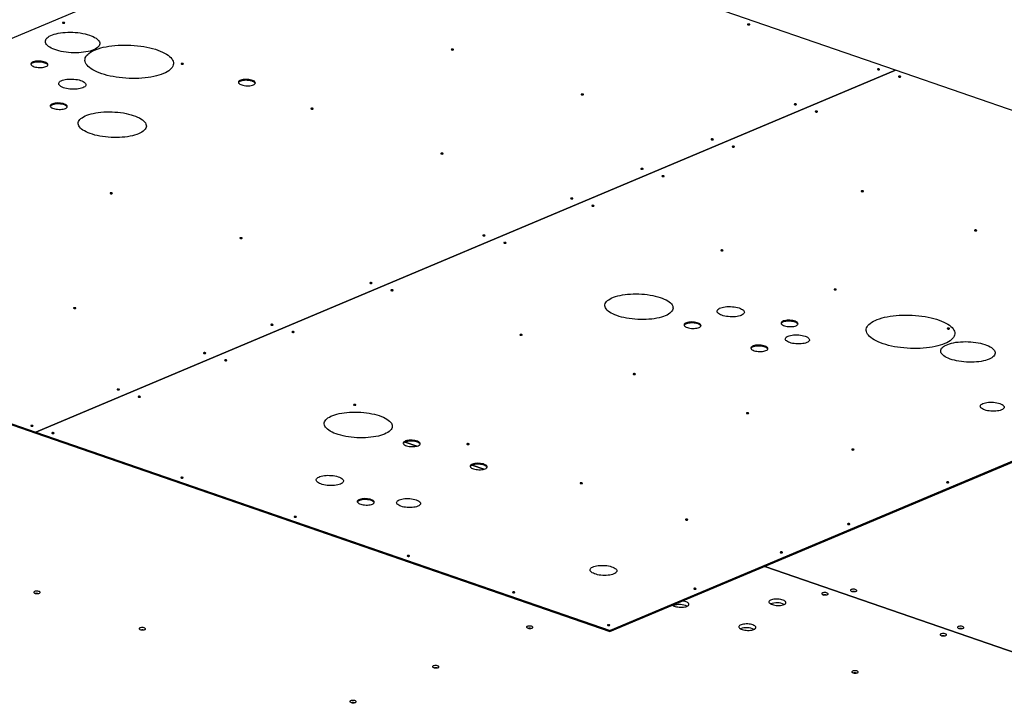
# Model space of a CAD drawing. Header units: millimetres. Extents: x 5 to 589, y 5 to 415.
# Tile 24 of 57: x 275 to 356, y 116 to 172. Entities that reach past the tile are written whole.
import ezdxf

# ---------------------------------------------------------------- set-up
doc = ezdxf.new("R2010")
doc.units = ezdxf.units.MM
doc.layers.add('TRAIT-FORT', color=4, linetype='Continuous', lineweight=25)

msp = doc.modelspace()

# ---------------------------------------------------------------- linework, layer by layer
at = {"layer": 'TRAIT-FORT', "color": 4, "linetype": 'Continuous', "lineweight": 25}
for p, q in [((303.922, 182.82), (233.871, 153.34)), ((346.843, 167.991), (303.922, 182.82)), ((276.792, 138.511), (346.844, 167.991)), ((346.843, 167.991), (276.792, 138.511)), ((346.843, 167.991), (346.843, 167.991)), ((393.628, 151.828), (346.844, 167.991)), ((233.867, 153.262), (276.788, 138.434)), ((233.871, 153.34), (276.792, 138.511)), ((323.573, 122.27), (393.625, 151.751)), ((393.628, 151.828), (323.576, 122.347)), ((276.788, 138.434), (276.792, 138.511)), ((276.789, 138.434), (276.788, 138.434)), ((276.792, 138.511), (276.789, 138.434)), ((276.789, 138.434), (323.573, 122.27)), ((276.792, 138.511), (323.576, 122.347)), ((307.84, 137.37), (306.88, 137.702)), ((306.88, 137.701), (307.84, 137.37)), ((313.291, 135.487), (312.331, 135.818)), ((312.331, 135.818), (313.291, 135.487)), ((365.184, 117.558), (336.184, 127.577)), ((336.184, 127.577), (365.184, 117.558)), ((323.576, 122.347), (323.573, 122.27))]:
    msp.add_line(p, q, dxfattribs=at)
at = {"layer": 'TRAIT-FORT', "color": 4, "linetype": 'Continuous', "lineweight": 25, "flags": 128}
for points in [[(279.118, 171.832), (279.135, 171.844), (279.139, 171.857), (279.128, 171.871), (279.105, 171.882), (279.072, 171.89), (279.036, 171.893), (279, 171.89), (278.972, 171.882), (278.955, 171.871), (278.951, 171.857), (278.962, 171.844), (278.985, 171.832), (279.018, 171.824), (279.054, 171.822), (279.089, 171.824), (279.118, 171.832)], [(334.947, 171.697), (334.965, 171.708), (334.968, 171.722), (334.958, 171.735), (334.934, 171.747), (334.902, 171.755), (334.865, 171.757), (334.83, 171.755), (334.802, 171.747), (334.784, 171.735), (334.781, 171.722), (334.791, 171.708), (334.815, 171.697), (334.847, 171.689), (334.884, 171.686), (334.919, 171.689), (334.947, 171.697)], [(281.499, 169.658), (281.36, 169.605), (281.206, 169.558), (281.04, 169.517), (280.864, 169.482), (280.677, 169.455), (280.483, 169.434), (280.283, 169.42), (280.078, 169.414), (279.871, 169.415), (279.662, 169.423), (279.455, 169.438), (279.251, 169.461), (279.052, 169.491), (278.858, 169.527), (278.673, 169.57), (278.498, 169.619), (278.334, 169.673), (278.183, 169.732), (278.046, 169.796), (277.924, 169.864), (277.818, 169.936), (277.73, 170.01), (277.659, 170.086), (277.608, 170.164), (277.575, 170.242), (277.562, 170.321), (277.568, 170.399), (277.594, 170.475), (277.639, 170.55), (277.703, 170.622), (277.785, 170.691), (277.885, 170.756), (278.001, 170.816), (278.133, 170.872), (278.28, 170.922), (278.439, 170.966), (278.611, 171.004), (278.793, 171.035), (278.983, 171.06), (279.181, 171.077), (279.383, 171.087), (279.59, 171.09), (279.798, 171.085), (280.005, 171.073), (280.211, 171.054), (280.413, 171.028), (280.61, 170.995), (280.799, 170.955), (280.98, 170.909), (281.15, 170.858), (281.307, 170.801), (281.452, 170.739), (281.581, 170.673), (281.695, 170.603), (281.792, 170.531), (281.872, 170.455), (281.933, 170.378), (281.975, 170.3), (281.998, 170.222), (282.001, 170.143), (281.985, 170.066), (281.95, 169.99), (281.895, 169.917), (281.822, 169.846), (281.731, 169.779), (281.623, 169.716), (281.499, 169.658)], [(287.186, 167.72), (287.009, 167.652), (286.818, 167.589), (286.614, 167.532), (286.398, 167.482), (286.171, 167.438), (285.934, 167.4), (285.689, 167.37), (285.436, 167.347), (285.178, 167.332), (284.916, 167.323), (284.651, 167.322), (284.384, 167.329), (284.118, 167.343), (283.853, 167.364), (283.591, 167.393), (283.334, 167.428), (283.082, 167.471), (282.837, 167.52), (282.601, 167.575), (282.375, 167.636), (282.16, 167.704), (281.957, 167.776), (281.767, 167.854), (281.592, 167.936), (281.432, 168.022), (281.288, 168.112), (281.161, 168.204), (281.052, 168.3), (280.961, 168.398), (280.889, 168.497), (280.836, 168.597), (280.802, 168.698), (280.788, 168.798), (280.794, 168.898), (280.819, 168.997), (280.864, 169.094), (280.928, 169.189), (281.012, 169.281), (281.113, 169.37), (281.233, 169.455), (281.37, 169.536), (281.523, 169.612), (281.692, 169.683), (281.876, 169.749), (282.074, 169.809), (282.284, 169.862), (282.506, 169.91), (282.738, 169.95), (282.979, 169.984), (283.228, 170.011), (283.484, 170.03), (283.744, 170.042), (284.008, 170.047), (284.274, 170.044), (284.54, 170.034), (284.806, 170.016), (285.07, 169.991), (285.33, 169.959), (285.585, 169.92), (285.833, 169.874), (286.074, 169.822), (286.305, 169.763), (286.526, 169.699), (286.735, 169.629), (286.932, 169.554), (287.114, 169.474), (287.282, 169.39), (287.434, 169.302), (287.569, 169.211), (287.688, 169.117), (287.788, 169.02), (287.869, 168.922), (287.932, 168.822), (287.975, 168.721), (287.999, 168.621), (288.003, 168.52), (287.988, 168.421), (287.952, 168.323), (287.898, 168.227), (287.824, 168.133), (287.731, 168.043), (287.621, 167.956), (287.492, 167.873), (287.347, 167.794), (287.186, 167.72)], [(310.812, 169.649), (310.829, 169.661), (310.833, 169.675), (310.822, 169.688), (310.799, 169.7), (310.766, 169.708), (310.73, 169.71), (310.694, 169.708), (310.666, 169.7), (310.649, 169.688), (310.645, 169.675), (310.656, 169.661), (310.679, 169.649), (310.711, 169.642), (310.748, 169.639), (310.783, 169.642), (310.812, 169.649)], [(277.61, 168.291), (277.676, 168.325), (277.726, 168.363), (277.756, 168.405), (277.767, 168.448), (277.758, 168.493), (277.729, 168.537), (277.681, 168.579), (277.616, 168.618), (277.535, 168.653), (277.441, 168.684), (277.337, 168.708), (277.224, 168.725), (277.108, 168.735), (276.99, 168.738), (276.875, 168.734), (276.765, 168.722), (276.665, 168.702), (276.576, 168.677), (276.501, 168.645), (276.443, 168.609), (276.403, 168.569), (276.382, 168.526), (276.381, 168.482), (276.4, 168.438), (276.439, 168.394), (276.495, 168.354), (276.568, 168.316), (276.656, 168.283), (276.756, 168.256), (276.865, 168.235), (276.98, 168.221), (277.097, 168.215), (277.214, 168.216), (277.327, 168.224), (277.432, 168.24), (277.528, 168.262), (277.61, 168.291)], [(277.758, 168.408), (277.755, 168.416), (277.726, 168.46), (277.678, 168.502), (277.613, 168.541), (277.532, 168.576), (277.438, 168.606), (277.333, 168.63), (277.221, 168.648), (277.104, 168.658), (276.987, 168.661), (276.872, 168.656), (276.762, 168.644), (276.661, 168.625), (276.572, 168.6), (276.498, 168.568), (276.44, 168.532), (276.4, 168.492), (276.385, 168.468)], [(288.788, 168.491), (288.806, 168.503), (288.809, 168.516), (288.799, 168.53), (288.775, 168.541), (288.743, 168.549), (288.706, 168.552), (288.671, 168.549), (288.642, 168.541), (288.625, 168.53), (288.621, 168.516), (288.632, 168.503), (288.655, 168.491), (288.688, 168.483), (288.725, 168.481), (288.76, 168.483), (288.788, 168.491)], [(345.53, 168.04), (345.548, 168.052), (345.551, 168.066), (345.541, 168.079), (345.517, 168.091), (345.485, 168.098), (345.448, 168.101), (345.413, 168.098), (345.384, 168.091), (345.367, 168.079), (345.364, 168.066), (345.374, 168.052), (345.398, 168.04), (345.43, 168.033), (345.467, 168.03), (345.502, 168.033), (345.53, 168.04)], [(280.62, 166.562), (280.519, 166.525), (280.404, 166.494), (280.277, 166.469), (280.142, 166.452), (279.999, 166.442), (279.853, 166.439), (279.704, 166.444), (279.557, 166.456), (279.413, 166.475), (279.276, 166.501), (279.147, 166.534), (279.03, 166.572), (278.925, 166.615), (278.835, 166.663), (278.762, 166.714), (278.707, 166.768), (278.67, 166.823), (278.653, 166.879), (278.656, 166.935), (278.678, 166.989), (278.72, 167.041), (278.78, 167.09), (278.858, 167.134), (278.952, 167.174), (279.061, 167.208), (279.182, 167.235), (279.313, 167.256), (279.453, 167.27), (279.598, 167.277), (279.745, 167.276), (279.893, 167.267), (280.039, 167.252), (280.18, 167.229), (280.313, 167.2), (280.437, 167.164), (280.548, 167.123), (280.646, 167.078), (280.727, 167.028), (280.792, 166.975), (280.838, 166.921), (280.865, 166.865), (280.872, 166.809), (280.859, 166.754), (280.827, 166.701), (280.776, 166.65), (280.707, 166.604), (280.62, 166.562)], [(294.521, 166.802), (294.588, 166.836), (294.637, 166.874), (294.668, 166.916), (294.678, 166.96), (294.669, 167.004), (294.641, 167.048), (294.593, 167.09), (294.528, 167.13), (294.447, 167.165), (294.353, 167.195), (294.248, 167.219), (294.136, 167.236), (294.019, 167.247), (293.902, 167.25), (293.786, 167.245), (293.677, 167.233), (293.576, 167.214), (293.487, 167.188), (293.413, 167.157), (293.355, 167.12), (293.314, 167.08), (293.294, 167.037), (293.293, 166.993), (293.312, 166.949), (293.35, 166.906), (293.407, 166.865), (293.48, 166.827), (293.568, 166.795), (293.667, 166.767), (293.776, 166.747), (293.891, 166.733), (294.009, 166.726), (294.126, 166.727), (294.238, 166.735), (294.344, 166.751), (294.439, 166.774), (294.521, 166.802)], [(294.669, 166.919), (294.666, 166.927), (294.637, 166.971), (294.59, 167.013), (294.524, 167.052), (294.444, 167.088), (294.35, 167.118), (294.245, 167.142), (294.133, 167.159), (294.016, 167.169), (293.898, 167.172), (293.783, 167.168), (293.674, 167.156), (293.573, 167.136), (293.484, 167.111), (293.409, 167.079), (293.351, 167.043), (293.311, 167.003), (293.297, 166.979)], [(347.247, 167.447), (347.265, 167.459), (347.268, 167.472), (347.258, 167.486), (347.234, 167.498), (347.202, 167.505), (347.165, 167.508), (347.13, 167.505), (347.101, 167.498), (347.084, 167.486), (347.08, 167.472), (347.091, 167.459), (347.114, 167.447), (347.147, 167.439), (347.184, 167.437), (347.219, 167.439), (347.247, 167.447)], [(279.193, 164.879), (279.26, 164.913), (279.309, 164.951), (279.34, 164.993), (279.351, 165.036), (279.342, 165.081), (279.313, 165.125), (279.265, 165.167), (279.2, 165.206), (279.119, 165.241), (279.025, 165.271), (278.921, 165.296), (278.808, 165.313), (278.692, 165.323), (278.574, 165.326), (278.459, 165.322), (278.349, 165.309), (278.249, 165.29), (278.16, 165.265), (278.085, 165.233), (278.027, 165.197), (277.987, 165.157), (277.966, 165.114), (277.965, 165.07), (277.984, 165.026), (278.022, 164.982), (278.079, 164.941), (278.152, 164.904), (278.24, 164.871), (278.34, 164.844), (278.449, 164.823), (278.564, 164.809), (278.681, 164.803), (278.798, 164.804), (278.911, 164.812), (279.016, 164.828), (279.111, 164.85), (279.193, 164.879)], [(321.395, 165.993), (321.412, 166.005), (321.416, 166.018), (321.405, 166.032), (321.382, 166.044), (321.349, 166.051), (321.313, 166.054), (321.277, 166.051), (321.249, 166.044), (321.231, 166.032), (321.228, 166.018), (321.239, 166.005), (321.262, 165.993), (321.294, 165.985), (321.331, 165.983), (321.366, 165.985), (321.395, 165.993)], [(279.341, 164.996), (279.338, 165.004), (279.31, 165.048), (279.262, 165.09), (279.197, 165.129), (279.116, 165.164), (279.022, 165.194), (278.917, 165.218), (278.805, 165.236), (278.688, 165.246), (278.571, 165.249), (278.455, 165.244), (278.346, 165.232), (278.245, 165.213), (278.156, 165.187), (278.082, 165.156), (278.023, 165.12), (277.983, 165.08), (277.969, 165.055)], [(285.164, 162.816), (285.009, 162.757), (284.84, 162.703), (284.659, 162.655), (284.466, 162.614), (284.262, 162.579), (284.05, 162.551), (283.831, 162.53), (283.606, 162.516), (283.377, 162.51), (283.146, 162.511), (282.913, 162.519), (282.682, 162.535), (282.452, 162.558), (282.227, 162.587), (282.007, 162.624), (281.794, 162.667), (281.59, 162.717), (281.396, 162.772), (281.213, 162.833), (281.043, 162.898), (280.887, 162.969), (280.745, 163.044), (280.62, 163.122), (280.511, 163.203), (280.42, 163.287), (280.348, 163.373), (280.294, 163.46), (280.259, 163.547), (280.243, 163.635), (280.247, 163.722), (280.27, 163.808), (280.313, 163.892), (280.374, 163.974), (280.455, 164.053), (280.553, 164.129), (280.668, 164.2), (280.8, 164.267), (280.947, 164.329), (281.109, 164.386), (281.284, 164.437), (281.472, 164.482), (281.67, 164.52), (281.878, 164.551), (282.094, 164.576), (282.316, 164.593), (282.543, 164.603), (282.774, 164.606), (283.006, 164.601), (283.238, 164.589), (283.469, 164.57), (283.697, 164.544), (283.919, 164.51), (284.136, 164.47), (284.344, 164.424), (284.544, 164.372), (284.732, 164.314), (284.909, 164.25), (285.072, 164.182), (285.221, 164.109), (285.355, 164.033), (285.472, 163.953), (285.572, 163.871), (285.654, 163.786), (285.717, 163.699), (285.762, 163.612), (285.787, 163.524), (285.793, 163.437), (285.779, 163.35), (285.746, 163.265), (285.694, 163.182), (285.623, 163.101), (285.534, 163.024), (285.427, 162.95), (285.304, 162.881), (285.164, 162.816)], [(299.371, 164.835), (299.389, 164.846), (299.392, 164.86), (299.381, 164.874), (299.358, 164.885), (299.326, 164.893), (299.289, 164.896), (299.254, 164.893), (299.225, 164.885), (299.208, 164.874), (299.204, 164.86), (299.215, 164.846), (299.238, 164.835), (299.271, 164.827), (299.308, 164.824), (299.343, 164.827), (299.371, 164.835)], [(338.754, 165.189), (338.771, 165.2), (338.775, 165.214), (338.764, 165.227), (338.741, 165.239), (338.708, 165.247), (338.672, 165.249), (338.637, 165.247), (338.608, 165.239), (338.591, 165.227), (338.587, 165.214), (338.598, 165.2), (338.621, 165.189), (338.654, 165.181), (338.69, 165.178), (338.726, 165.181), (338.754, 165.189)], [(340.471, 164.595), (340.488, 164.607), (340.492, 164.621), (340.481, 164.634), (340.458, 164.646), (340.425, 164.654), (340.389, 164.656), (340.353, 164.654), (340.325, 164.646), (340.308, 164.634), (340.304, 164.621), (340.315, 164.607), (340.338, 164.595), (340.371, 164.588), (340.407, 164.585), (340.442, 164.588), (340.471, 164.595)], [(331.978, 162.337), (331.995, 162.348), (331.999, 162.362), (331.988, 162.376), (331.965, 162.387), (331.932, 162.395), (331.895, 162.398), (331.86, 162.395), (331.832, 162.387), (331.814, 162.376), (331.811, 162.362), (331.821, 162.348), (331.845, 162.337), (331.877, 162.329), (331.914, 162.326), (331.949, 162.329), (331.978, 162.337)], [(333.695, 161.744), (333.712, 161.755), (333.715, 161.769), (333.705, 161.783), (333.681, 161.794), (333.649, 161.802), (333.612, 161.805), (333.577, 161.802), (333.549, 161.794), (333.531, 161.783), (333.528, 161.769), (333.538, 161.755), (333.562, 161.744), (333.594, 161.736), (333.631, 161.733), (333.666, 161.736), (333.695, 161.744)], [(309.954, 161.178), (309.971, 161.19), (309.975, 161.204), (309.964, 161.217), (309.941, 161.229), (309.909, 161.237), (309.872, 161.239), (309.837, 161.237), (309.808, 161.229), (309.791, 161.217), (309.787, 161.204), (309.798, 161.19), (309.821, 161.179), (309.854, 161.171), (309.89, 161.168), (309.926, 161.171), (309.954, 161.178)], [(326.257, 159.93), (326.275, 159.941), (326.278, 159.955), (326.268, 159.968), (326.244, 159.98), (326.212, 159.988), (326.175, 159.99), (326.14, 159.988), (326.111, 159.98), (326.094, 159.968), (326.09, 159.955), (326.101, 159.941), (326.125, 159.93), (326.157, 159.922), (326.194, 159.919), (326.229, 159.922), (326.257, 159.93)], [(327.974, 159.336), (327.992, 159.348), (327.995, 159.362), (327.984, 159.375), (327.961, 159.387), (327.929, 159.394), (327.892, 159.397), (327.857, 159.395), (327.828, 159.387), (327.811, 159.375), (327.807, 159.362), (327.818, 159.348), (327.841, 159.336), (327.874, 159.329), (327.911, 159.326), (327.946, 159.329), (327.974, 159.336)], [(344.21, 158.111), (344.228, 158.122), (344.231, 158.136), (344.221, 158.149), (344.197, 158.161), (344.165, 158.169), (344.128, 158.171), (344.093, 158.169), (344.064, 158.161), (344.047, 158.149), (344.043, 158.136), (344.054, 158.122), (344.077, 158.111), (344.11, 158.103), (344.147, 158.1), (344.182, 158.103), (344.21, 158.111)], [(283.002, 157.946), (283.02, 157.958), (283.023, 157.971), (283.013, 157.985), (282.989, 157.997), (282.957, 158.004), (282.92, 158.007), (282.885, 158.004), (282.856, 157.997), (282.839, 157.985), (282.835, 157.971), (282.846, 157.958), (282.869, 157.946), (282.902, 157.938), (282.939, 157.936), (282.974, 157.938), (283.002, 157.946)], [(320.537, 157.522), (320.554, 157.534), (320.558, 157.547), (320.547, 157.561), (320.524, 157.573), (320.491, 157.58), (320.455, 157.583), (320.42, 157.58), (320.391, 157.573), (320.374, 157.561), (320.37, 157.547), (320.381, 157.534), (320.404, 157.522), (320.437, 157.514), (320.473, 157.512), (320.509, 157.514), (320.537, 157.522)], [(322.254, 156.929), (322.271, 156.941), (322.275, 156.954), (322.264, 156.968), (322.241, 156.979), (322.208, 156.987), (322.172, 156.99), (322.136, 156.987), (322.108, 156.979), (322.091, 156.968), (322.087, 156.954), (322.098, 156.941), (322.121, 156.929), (322.154, 156.921), (322.19, 156.919), (322.225, 156.921), (322.254, 156.929)], [(353.438, 154.922), (353.456, 154.934), (353.459, 154.948), (353.449, 154.961), (353.425, 154.973), (353.393, 154.981), (353.356, 154.983), (353.321, 154.981), (353.292, 154.973), (353.275, 154.961), (353.272, 154.948), (353.282, 154.934), (353.306, 154.922), (353.338, 154.915), (353.375, 154.912), (353.41, 154.915), (353.438, 154.922)], [(293.585, 154.29), (293.603, 154.301), (293.606, 154.315), (293.595, 154.329), (293.572, 154.34), (293.54, 154.348), (293.503, 154.351), (293.468, 154.348), (293.439, 154.34), (293.422, 154.329), (293.418, 154.315), (293.429, 154.301), (293.452, 154.29), (293.485, 154.282), (293.522, 154.279), (293.557, 154.282), (293.585, 154.29)], [(313.372, 154.507), (313.389, 154.518), (313.393, 154.532), (313.382, 154.546), (313.359, 154.557), (313.326, 154.565), (313.29, 154.568), (313.255, 154.565), (313.226, 154.557), (313.209, 154.546), (313.205, 154.532), (313.216, 154.518), (313.239, 154.507), (313.272, 154.499), (313.308, 154.496), (313.344, 154.499), (313.372, 154.507)], [(315.089, 153.914), (315.106, 153.925), (315.11, 153.939), (315.099, 153.953), (315.076, 153.964), (315.043, 153.972), (315.007, 153.975), (314.971, 153.972), (314.943, 153.964), (314.926, 153.953), (314.922, 153.939), (314.933, 153.925), (314.956, 153.914), (314.989, 153.906), (315.025, 153.903), (315.06, 153.906), (315.089, 153.914)], [(332.77, 153.296), (332.787, 153.308), (332.791, 153.321), (332.78, 153.335), (332.757, 153.346), (332.724, 153.354), (332.687, 153.357), (332.652, 153.354), (332.624, 153.346), (332.606, 153.335), (332.603, 153.321), (332.613, 153.308), (332.637, 153.296), (332.669, 153.288), (332.706, 153.286), (332.741, 153.288), (332.77, 153.296)], [(304.168, 150.634), (304.185, 150.645), (304.189, 150.659), (304.178, 150.672), (304.155, 150.684), (304.123, 150.692), (304.086, 150.694), (304.051, 150.692), (304.022, 150.684), (304.005, 150.672), (304.001, 150.659), (304.012, 150.645), (304.035, 150.634), (304.068, 150.626), (304.104, 150.623), (304.14, 150.626), (304.168, 150.634)], [(305.885, 150.04), (305.902, 150.052), (305.906, 150.066), (305.895, 150.079), (305.872, 150.091), (305.839, 150.099), (305.803, 150.101), (305.768, 150.099), (305.739, 150.091), (305.722, 150.079), (305.718, 150.066), (305.729, 150.052), (305.752, 150.04), (305.785, 150.033), (305.821, 150.03), (305.857, 150.033), (305.885, 150.04)], [(341.998, 150.108), (342.015, 150.119), (342.019, 150.133), (342.008, 150.147), (341.985, 150.158), (341.952, 150.166), (341.916, 150.169), (341.88, 150.166), (341.852, 150.158), (341.834, 150.147), (341.831, 150.133), (341.842, 150.119), (341.865, 150.108), (341.897, 150.1), (341.934, 150.097), (341.969, 150.1), (341.998, 150.108)], [(328.085, 147.987), (327.93, 147.928), (327.762, 147.874), (327.58, 147.826), (327.387, 147.785), (327.184, 147.75), (326.972, 147.722), (326.753, 147.701), (326.528, 147.688), (326.299, 147.681), (326.067, 147.682), (325.835, 147.69), (325.603, 147.706), (325.374, 147.729), (325.148, 147.759), (324.928, 147.795), (324.716, 147.838), (324.511, 147.888), (324.317, 147.943), (324.134, 148.004), (323.964, 148.07), (323.808, 148.14), (323.667, 148.215), (323.541, 148.293), (323.433, 148.374), (323.342, 148.458), (323.269, 148.544), (323.215, 148.631), (323.18, 148.718), (323.164, 148.806), (323.168, 148.893), (323.192, 148.979), (323.234, 149.064), (323.296, 149.145), (323.376, 149.224), (323.474, 149.3), (323.589, 149.372), (323.721, 149.439), (323.869, 149.501), (324.031, 149.557), (324.206, 149.608), (324.393, 149.653), (324.592, 149.691), (324.799, 149.722), (325.015, 149.747), (325.237, 149.764), (325.465, 149.774), (325.695, 149.777), (325.927, 149.772), (326.16, 149.76), (326.39, 149.741), (326.618, 149.715), (326.841, 149.681), (327.057, 149.642), (327.266, 149.595), (327.465, 149.543), (327.654, 149.485), (327.83, 149.421), (327.994, 149.353), (328.143, 149.281), (328.276, 149.204), (328.393, 149.124), (328.493, 149.042), (328.575, 148.957), (328.639, 148.87), (328.683, 148.783), (328.708, 148.695), (328.714, 148.608), (328.701, 148.521), (328.668, 148.436), (328.616, 148.353), (328.545, 148.272), (328.455, 148.195), (328.349, 148.121), (328.225, 148.052), (328.085, 147.987)], [(280.032, 148.586), (280.05, 148.598), (280.053, 148.612), (280.043, 148.625), (280.019, 148.637), (279.987, 148.644), (279.95, 148.647), (279.915, 148.644), (279.887, 148.637), (279.869, 148.625), (279.866, 148.612), (279.876, 148.598), (279.9, 148.586), (279.932, 148.579), (279.969, 148.576), (280.004, 148.579), (280.032, 148.586)], [(334.272, 148.025), (334.171, 147.989), (334.056, 147.958), (333.929, 147.933), (333.793, 147.916), (333.651, 147.906), (333.504, 147.903), (333.356, 147.908), (333.209, 147.92), (333.065, 147.939), (332.928, 147.965), (332.799, 147.998), (332.681, 148.036), (332.577, 148.079), (332.487, 148.127), (332.414, 148.178), (332.358, 148.232), (332.322, 148.287), (332.305, 148.343), (332.307, 148.399), (332.33, 148.453), (332.372, 148.505), (332.432, 148.554), (332.51, 148.598), (332.604, 148.638), (332.713, 148.672), (332.834, 148.699), (332.965, 148.72), (333.104, 148.734), (333.249, 148.741), (333.397, 148.74), (333.545, 148.731), (333.691, 148.716), (333.832, 148.693), (333.965, 148.664), (334.089, 148.628), (334.2, 148.587), (334.298, 148.541), (334.379, 148.492), (334.444, 148.439), (334.49, 148.385), (334.517, 148.329), (334.524, 148.273), (334.511, 148.218), (334.479, 148.165), (334.428, 148.114), (334.358, 148.068), (334.272, 148.025)], [(350.853, 145.724), (350.677, 145.655), (350.486, 145.593), (350.282, 145.536), (350.066, 145.485), (349.838, 145.441), (349.602, 145.404), (349.356, 145.374), (349.104, 145.351), (348.846, 145.335), (348.584, 145.327), (348.319, 145.326), (348.052, 145.332), (347.786, 145.346), (347.521, 145.368), (347.259, 145.396), (347.001, 145.432), (346.749, 145.474), (346.505, 145.523), (346.269, 145.579), (346.043, 145.64), (345.827, 145.707), (345.624, 145.78), (345.435, 145.857), (345.259, 145.939), (345.099, 146.025), (344.955, 146.115), (344.829, 146.208), (344.719, 146.303), (344.628, 146.401), (344.556, 146.5), (344.503, 146.6), (344.47, 146.701), (344.456, 146.802), (344.462, 146.902), (344.487, 147), (344.532, 147.097), (344.596, 147.192), (344.679, 147.284), (344.781, 147.373), (344.901, 147.458), (345.038, 147.539), (345.191, 147.615), (345.36, 147.687), (345.544, 147.752), (345.742, 147.812), (345.952, 147.866), (346.174, 147.913), (346.406, 147.954), (346.647, 147.988), (346.896, 148.014), (347.151, 148.034), (347.412, 148.046), (347.676, 148.05), (347.942, 148.047), (348.208, 148.037), (348.474, 148.019), (348.738, 147.994), (348.998, 147.962), (349.252, 147.923), (349.501, 147.878), (349.741, 147.825), (349.973, 147.767), (350.194, 147.703), (350.403, 147.633), (350.599, 147.558), (350.782, 147.478), (350.95, 147.394), (351.102, 147.306), (351.237, 147.214), (351.355, 147.12), (351.455, 147.023), (351.537, 146.925), (351.6, 146.825), (351.643, 146.725), (351.667, 146.624), (351.671, 146.524), (351.655, 146.424), (351.62, 146.326), (351.565, 146.23), (351.492, 146.137), (351.399, 146.046), (351.288, 145.959), (351.16, 145.876), (351.015, 145.798), (350.853, 145.724)], [(296.101, 147.239), (296.118, 147.25), (296.122, 147.264), (296.111, 147.277), (296.088, 147.289), (296.055, 147.297), (296.019, 147.299), (295.984, 147.297), (295.955, 147.289), (295.938, 147.277), (295.934, 147.264), (295.945, 147.25), (295.968, 147.239), (296.001, 147.231), (296.037, 147.228), (296.073, 147.231), (296.101, 147.239)], [(330.836, 147.037), (330.903, 147.071), (330.952, 147.109), (330.983, 147.151), (330.994, 147.194), (330.985, 147.239), (330.956, 147.283), (330.908, 147.325), (330.843, 147.364), (330.762, 147.399), (330.668, 147.429), (330.564, 147.453), (330.451, 147.471), (330.335, 147.481), (330.217, 147.484), (330.102, 147.479), (329.992, 147.467), (329.892, 147.448), (329.803, 147.423), (329.728, 147.391), (329.67, 147.355), (329.63, 147.315), (329.609, 147.272), (329.608, 147.228), (329.627, 147.183), (329.666, 147.14), (329.722, 147.099), (329.795, 147.062), (329.883, 147.029), (329.983, 147.002), (330.092, 146.981), (330.207, 146.967), (330.324, 146.961), (330.441, 146.962), (330.554, 146.97), (330.659, 146.986), (330.754, 147.008), (330.836, 147.037)], [(330.984, 147.154), (330.981, 147.162), (330.953, 147.205), (330.905, 147.248), (330.84, 147.287), (330.759, 147.322), (330.665, 147.352), (330.56, 147.376), (330.448, 147.394), (330.331, 147.404), (330.214, 147.407), (330.099, 147.402), (329.989, 147.39), (329.888, 147.371), (329.799, 147.345), (329.725, 147.314), (329.667, 147.278), (329.626, 147.238), (329.612, 147.213)], [(338.745, 147.18), (338.812, 147.214), (338.861, 147.252), (338.892, 147.294), (338.903, 147.337), (338.894, 147.382), (338.865, 147.426), (338.817, 147.468), (338.752, 147.507), (338.671, 147.543), (338.577, 147.573), (338.473, 147.597), (338.36, 147.614), (338.244, 147.624), (338.126, 147.627), (338.011, 147.623), (337.901, 147.611), (337.801, 147.591), (337.712, 147.566), (337.637, 147.534), (337.579, 147.498), (337.539, 147.458), (337.518, 147.415), (337.517, 147.371), (337.536, 147.327), (337.574, 147.283), (337.631, 147.243), (337.704, 147.205), (337.792, 147.172), (337.892, 147.145), (338.001, 147.124), (338.116, 147.11), (338.233, 147.104), (338.35, 147.105), (338.463, 147.113), (338.568, 147.129), (338.663, 147.151), (338.745, 147.18)], [(338.893, 147.297), (338.89, 147.305), (338.862, 147.349), (338.814, 147.391), (338.749, 147.43), (338.668, 147.465), (338.574, 147.495), (338.469, 147.52), (338.357, 147.537), (338.24, 147.547), (338.123, 147.55), (338.007, 147.545), (337.898, 147.533), (337.797, 147.514), (337.708, 147.489), (337.634, 147.457), (337.576, 147.421), (337.535, 147.381), (337.521, 147.357)], [(351.226, 146.92), (351.243, 146.931), (351.247, 146.945), (351.236, 146.958), (351.213, 146.97), (351.18, 146.978), (351.144, 146.98), (351.108, 146.978), (351.08, 146.97), (351.063, 146.958), (351.059, 146.945), (351.07, 146.931), (351.093, 146.92), (351.126, 146.912), (351.162, 146.909), (351.197, 146.912), (351.226, 146.92)], [(297.818, 146.645), (297.835, 146.657), (297.839, 146.671), (297.828, 146.684), (297.805, 146.696), (297.772, 146.704), (297.736, 146.706), (297.7, 146.704), (297.672, 146.696), (297.655, 146.684), (297.651, 146.671), (297.662, 146.657), (297.685, 146.645), (297.718, 146.638), (297.754, 146.635), (297.789, 146.638), (297.818, 146.645)], [(316.401, 146.407), (316.418, 146.419), (316.422, 146.433), (316.411, 146.446), (316.388, 146.458), (316.355, 146.465), (316.318, 146.468), (316.283, 146.465), (316.255, 146.458), (316.237, 146.446), (316.234, 146.433), (316.245, 146.419), (316.268, 146.407), (316.3, 146.4), (316.337, 146.397), (316.372, 146.4), (316.401, 146.407)], [(339.605, 145.805), (339.508, 145.771), (339.398, 145.742), (339.277, 145.72), (339.147, 145.705), (339.01, 145.698), (338.871, 145.698), (338.73, 145.705), (338.593, 145.72), (338.46, 145.742), (338.335, 145.771), (338.22, 145.806), (338.118, 145.846), (338.031, 145.89), (337.961, 145.939), (337.908, 145.989), (337.875, 146.042), (337.861, 146.095), (337.867, 146.147), (337.893, 146.198), (337.939, 146.246), (338.002, 146.291), (338.083, 146.331), (338.18, 146.366), (338.29, 146.394), (338.411, 146.416), (338.541, 146.431), (338.678, 146.439), (338.817, 146.439), (338.958, 146.431), (339.095, 146.416), (339.228, 146.394), (339.353, 146.365), (339.468, 146.331), (339.57, 146.291), (339.657, 146.246), (339.727, 146.198), (339.78, 146.147), (339.813, 146.095), (339.827, 146.042), (339.821, 145.989), (339.795, 145.938), (339.749, 145.89), (339.686, 145.846), (339.605, 145.805)], [(336.288, 145.154), (336.354, 145.187), (336.403, 145.226), (336.434, 145.267), (336.445, 145.311), (336.436, 145.355), (336.407, 145.399), (336.359, 145.442), (336.294, 145.481), (336.213, 145.516), (336.119, 145.546), (336.015, 145.57), (335.902, 145.588), (335.786, 145.598), (335.668, 145.601), (335.553, 145.596), (335.443, 145.584), (335.343, 145.565), (335.254, 145.539), (335.179, 145.508), (335.121, 145.472), (335.081, 145.432), (335.06, 145.389), (335.059, 145.345), (335.078, 145.3), (335.117, 145.257), (335.173, 145.216), (335.246, 145.179), (335.334, 145.146), (335.434, 145.119), (335.543, 145.098), (335.658, 145.084), (335.775, 145.077), (335.892, 145.078), (336.005, 145.087), (336.11, 145.102), (336.205, 145.125), (336.288, 145.154)], [(336.435, 145.27), (336.432, 145.278), (336.404, 145.322), (336.356, 145.364), (336.291, 145.404), (336.21, 145.439), (336.116, 145.469), (336.011, 145.493), (335.899, 145.511), (335.782, 145.521), (335.665, 145.524), (335.55, 145.519), (335.44, 145.507), (335.339, 145.488), (335.25, 145.462), (335.176, 145.431), (335.118, 145.394), (335.078, 145.354), (335.063, 145.33)], [(354.461, 144.451), (354.322, 144.398), (354.169, 144.351), (354.003, 144.309), (353.826, 144.275), (353.64, 144.247), (353.446, 144.226), (353.245, 144.212), (353.041, 144.206), (352.833, 144.207), (352.625, 144.215), (352.418, 144.231), (352.214, 144.253), (352.014, 144.283), (351.821, 144.319), (351.636, 144.362), (351.461, 144.411), (351.297, 144.465), (351.145, 144.525), (351.008, 144.589), (350.886, 144.656), (350.781, 144.728), (350.692, 144.802), (350.622, 144.878), (350.57, 144.956), (350.538, 145.034), (350.524, 145.113), (350.531, 145.191), (350.557, 145.267), (350.602, 145.342), (350.665, 145.414), (350.748, 145.483), (350.847, 145.548), (350.964, 145.608), (351.096, 145.664), (351.242, 145.714), (351.402, 145.758), (351.573, 145.796), (351.755, 145.828), (351.946, 145.852), (352.143, 145.869), (352.346, 145.879), (352.552, 145.882), (352.76, 145.877), (352.968, 145.866), (353.174, 145.846), (353.376, 145.82), (353.573, 145.787), (353.762, 145.747), (353.942, 145.702), (354.112, 145.65), (354.27, 145.593), (354.414, 145.531), (354.544, 145.465), (354.658, 145.396), (354.755, 145.323), (354.834, 145.248), (354.896, 145.171), (354.938, 145.092), (354.961, 145.014), (354.964, 144.936), (354.948, 144.858), (354.912, 144.782), (354.858, 144.709), (354.785, 144.638), (354.694, 144.571), (354.586, 144.509), (354.461, 144.451)], [(290.615, 144.93), (290.633, 144.942), (290.636, 144.955), (290.626, 144.969), (290.602, 144.98), (290.57, 144.988), (290.533, 144.991), (290.498, 144.988), (290.469, 144.98), (290.452, 144.969), (290.449, 144.955), (290.459, 144.942), (290.483, 144.93), (290.515, 144.922), (290.552, 144.92), (290.587, 144.922), (290.615, 144.93)], [(292.332, 144.337), (292.35, 144.348), (292.353, 144.362), (292.342, 144.376), (292.319, 144.387), (292.287, 144.395), (292.25, 144.398), (292.215, 144.395), (292.186, 144.387), (292.169, 144.376), (292.165, 144.362), (292.176, 144.348), (292.199, 144.337), (292.232, 144.329), (292.269, 144.326), (292.304, 144.329), (292.332, 144.337)], [(325.629, 143.219), (325.646, 143.231), (325.65, 143.244), (325.639, 143.258), (325.616, 143.27), (325.583, 143.277), (325.547, 143.28), (325.511, 143.277), (325.483, 143.27), (325.466, 143.258), (325.462, 143.244), (325.473, 143.231), (325.496, 143.219), (325.529, 143.211), (325.565, 143.209), (325.6, 143.211), (325.629, 143.219)], [(283.575, 141.967), (283.592, 141.979), (283.596, 141.992), (283.585, 142.006), (283.562, 142.018), (283.529, 142.025), (283.493, 142.028), (283.458, 142.025), (283.429, 142.018), (283.412, 142.006), (283.408, 141.992), (283.419, 141.979), (283.442, 141.967), (283.475, 141.959), (283.511, 141.957), (283.547, 141.959), (283.575, 141.967)], [(285.292, 141.374), (285.309, 141.386), (285.313, 141.399), (285.302, 141.413), (285.279, 141.424), (285.246, 141.432), (285.21, 141.435), (285.174, 141.432), (285.146, 141.424), (285.129, 141.413), (285.125, 141.399), (285.136, 141.386), (285.159, 141.374), (285.192, 141.366), (285.228, 141.364), (285.263, 141.366), (285.292, 141.374)], [(302.848, 140.704), (302.865, 140.715), (302.869, 140.729), (302.858, 140.743), (302.835, 140.754), (302.802, 140.762), (302.766, 140.765), (302.731, 140.762), (302.702, 140.754), (302.685, 140.743), (302.681, 140.729), (302.692, 140.715), (302.715, 140.704), (302.748, 140.696), (302.784, 140.693), (302.82, 140.696), (302.848, 140.704)], [(355.48, 140.321), (355.384, 140.286), (355.275, 140.258), (355.154, 140.236), (355.025, 140.221), (354.89, 140.214), (354.751, 140.214), (354.612, 140.221), (354.475, 140.236), (354.344, 140.258), (354.22, 140.287), (354.106, 140.321), (354.005, 140.361), (353.918, 140.405), (353.848, 140.453), (353.796, 140.503), (353.763, 140.555), (353.749, 140.608), (353.755, 140.66), (353.781, 140.711), (353.826, 140.758), (353.89, 140.803), (353.97, 140.842), (354.066, 140.877), (354.175, 140.905), (354.295, 140.927), (354.425, 140.942), (354.56, 140.949), (354.698, 140.949), (354.838, 140.942), (354.974, 140.927), (355.106, 140.905), (355.23, 140.877), (355.344, 140.842), (355.445, 140.802), (355.532, 140.758), (355.602, 140.71), (355.654, 140.66), (355.687, 140.608), (355.701, 140.555), (355.695, 140.503), (355.669, 140.453), (355.624, 140.405), (355.56, 140.361), (355.48, 140.321)], [(305.204, 138.358), (305.049, 138.299), (304.88, 138.245), (304.699, 138.197), (304.506, 138.156), (304.302, 138.121), (304.091, 138.093), (303.871, 138.072), (303.646, 138.058), (303.417, 138.052), (303.186, 138.053), (302.953, 138.061), (302.722, 138.077), (302.492, 138.1), (302.267, 138.129), (302.047, 138.166), (301.834, 138.209), (301.63, 138.258), (301.436, 138.314), (301.253, 138.374), (301.083, 138.44), (300.927, 138.511), (300.785, 138.585), (300.66, 138.664), (300.552, 138.745), (300.461, 138.829), (300.388, 138.914), (300.334, 139.001), (300.299, 139.089), (300.283, 139.177), (300.287, 139.264), (300.31, 139.35), (300.353, 139.434), (300.415, 139.516), (300.495, 139.595), (300.593, 139.671), (300.708, 139.742), (300.84, 139.809), (300.987, 139.871), (301.149, 139.928), (301.325, 139.979), (301.512, 140.023), (301.71, 140.062), (301.918, 140.093), (302.134, 140.117), (302.356, 140.135), (302.583, 140.145), (302.814, 140.147), (303.046, 140.143), (303.278, 140.131), (303.509, 140.112), (303.737, 140.085), (303.96, 140.052), (304.176, 140.012), (304.385, 139.966), (304.584, 139.914), (304.773, 139.856), (304.949, 139.792), (305.113, 139.724), (305.262, 139.651), (305.395, 139.575), (305.512, 139.495), (305.612, 139.412), (305.694, 139.328), (305.757, 139.241), (305.802, 139.154), (305.827, 139.066), (305.833, 138.979), (305.819, 138.892), (305.786, 138.807), (305.734, 138.723), (305.663, 138.643), (305.574, 138.566), (305.467, 138.492), (305.344, 138.423), (305.204, 138.358)], [(334.857, 140.031), (334.874, 140.042), (334.878, 140.056), (334.867, 140.07), (334.844, 140.081), (334.811, 140.089), (334.775, 140.092), (334.739, 140.089), (334.711, 140.081), (334.694, 140.07), (334.69, 140.056), (334.701, 140.042), (334.724, 140.031), (334.757, 140.023), (334.793, 140.02), (334.828, 140.023), (334.857, 140.031)], [(276.535, 139.004), (276.552, 139.016), (276.556, 139.03), (276.545, 139.043), (276.521, 139.055), (276.489, 139.062), (276.452, 139.065), (276.417, 139.062), (276.389, 139.055), (276.371, 139.043), (276.368, 139.03), (276.378, 139.016), (276.402, 139.004), (276.434, 138.997), (276.471, 138.994), (276.506, 138.997), (276.535, 139.004)], [(278.251, 138.411), (278.269, 138.423), (278.272, 138.436), (278.262, 138.45), (278.238, 138.462), (278.206, 138.469), (278.169, 138.472), (278.134, 138.469), (278.106, 138.462), (278.088, 138.45), (278.085, 138.436), (278.095, 138.423), (278.119, 138.411), (278.151, 138.403), (278.188, 138.401), (278.223, 138.403), (278.251, 138.411)], [(307.955, 137.407), (308.022, 137.441), (308.071, 137.48), (308.102, 137.521), (308.113, 137.565), (308.103, 137.609), (308.075, 137.653), (308.027, 137.696), (307.962, 137.735), (307.881, 137.77), (307.787, 137.8), (307.682, 137.824), (307.57, 137.842), (307.453, 137.852), (307.336, 137.855), (307.221, 137.85), (307.111, 137.838), (307.01, 137.819), (306.921, 137.793), (306.847, 137.762), (306.789, 137.726), (306.749, 137.685), (306.728, 137.643), (306.727, 137.599), (306.746, 137.554), (306.784, 137.511), (306.841, 137.47), (306.914, 137.433), (307.002, 137.4), (307.102, 137.373), (307.21, 137.352), (307.325, 137.338), (307.443, 137.331), (307.56, 137.332), (307.673, 137.341), (307.778, 137.356), (307.873, 137.379), (307.955, 137.407)], [(308.103, 137.524), (308.1, 137.532), (308.071, 137.576), (308.024, 137.618), (307.959, 137.658), (307.878, 137.693), (307.784, 137.723), (307.679, 137.747), (307.567, 137.764), (307.45, 137.775), (307.332, 137.778), (307.217, 137.773), (307.108, 137.761), (307.007, 137.742), (306.918, 137.716), (306.843, 137.685), (306.785, 137.648), (306.745, 137.608), (306.731, 137.584)], [(312.076, 137.516), (312.093, 137.527), (312.097, 137.541), (312.086, 137.554), (312.063, 137.566), (312.03, 137.574), (311.994, 137.576), (311.959, 137.574), (311.93, 137.566), (311.913, 137.554), (311.909, 137.541), (311.92, 137.527), (311.943, 137.516), (311.976, 137.508), (312.012, 137.505), (312.048, 137.508), (312.076, 137.516)], [(343.441, 137.065), (343.459, 137.077), (343.462, 137.09), (343.451, 137.104), (343.428, 137.116), (343.396, 137.123), (343.359, 137.126), (343.324, 137.123), (343.295, 137.116), (343.278, 137.104), (343.274, 137.09), (343.285, 137.077), (343.308, 137.065), (343.341, 137.057), (343.378, 137.055), (343.413, 137.057), (343.441, 137.065)], [(313.406, 135.524), (313.473, 135.558), (313.522, 135.596), (313.553, 135.638), (313.564, 135.682), (313.555, 135.726), (313.526, 135.77), (313.478, 135.812), (313.413, 135.852), (313.332, 135.887), (313.238, 135.917), (313.133, 135.941), (313.021, 135.958), (312.904, 135.969), (312.787, 135.972), (312.672, 135.967), (312.562, 135.955), (312.461, 135.936), (312.372, 135.91), (312.298, 135.879), (312.24, 135.842), (312.2, 135.802), (312.179, 135.759), (312.178, 135.715), (312.197, 135.671), (312.235, 135.628), (312.292, 135.587), (312.365, 135.549), (312.453, 135.517), (312.553, 135.49), (312.661, 135.469), (312.776, 135.455), (312.894, 135.448), (313.011, 135.449), (313.124, 135.457), (313.229, 135.473), (313.324, 135.496), (313.406, 135.524)], [(313.554, 135.641), (313.551, 135.649), (313.522, 135.693), (313.475, 135.735), (313.41, 135.774), (313.329, 135.81), (313.235, 135.84), (313.13, 135.864), (313.018, 135.881), (312.901, 135.892), (312.784, 135.894), (312.668, 135.89), (312.559, 135.878), (312.458, 135.858), (312.369, 135.833), (312.294, 135.801), (312.236, 135.765), (312.196, 135.725), (312.182, 135.701)], [(288.767, 134.778), (288.785, 134.79), (288.788, 134.803), (288.777, 134.817), (288.754, 134.828), (288.722, 134.836), (288.685, 134.839), (288.65, 134.836), (288.621, 134.829), (288.604, 134.817), (288.6, 134.803), (288.611, 134.79), (288.634, 134.778), (288.667, 134.77), (288.704, 134.768), (288.739, 134.77), (288.767, 134.778)], [(301.605, 134.278), (301.503, 134.241), (301.388, 134.21), (301.262, 134.186), (301.126, 134.168), (300.984, 134.158), (300.837, 134.155), (300.689, 134.16), (300.541, 134.172), (300.398, 134.191), (300.26, 134.217), (300.132, 134.25), (300.014, 134.288), (299.909, 134.332), (299.82, 134.379), (299.746, 134.43), (299.691, 134.484), (299.654, 134.54), (299.637, 134.596), (299.64, 134.651), (299.663, 134.705), (299.704, 134.757), (299.765, 134.806), (299.843, 134.85), (299.937, 134.89), (300.045, 134.924), (300.166, 134.952), (300.298, 134.973), (300.437, 134.987), (300.582, 134.993), (300.73, 134.992), (300.878, 134.984), (301.024, 134.968), (301.164, 134.945), (301.298, 134.916), (301.421, 134.88), (301.533, 134.839), (301.63, 134.794), (301.712, 134.744), (301.776, 134.692), (301.822, 134.637), (301.849, 134.581), (301.856, 134.525), (301.844, 134.47), (301.811, 134.417), (301.76, 134.367), (301.691, 134.32), (301.605, 134.278)], [(321.304, 134.327), (321.322, 134.339), (321.325, 134.353), (321.314, 134.366), (321.291, 134.378), (321.259, 134.386), (321.222, 134.388), (321.187, 134.386), (321.158, 134.378), (321.141, 134.366), (321.137, 134.353), (321.148, 134.339), (321.171, 134.327), (321.204, 134.32), (321.241, 134.317), (321.276, 134.32), (321.304, 134.327)], [(351.167, 134.396), (351.184, 134.407), (351.188, 134.421), (351.177, 134.435), (351.154, 134.446), (351.121, 134.454), (351.085, 134.457), (351.05, 134.454), (351.021, 134.446), (351.004, 134.435), (351, 134.421), (351.011, 134.408), (351.034, 134.396), (351.067, 134.388), (351.103, 134.385), (351.139, 134.388), (351.167, 134.396)], [(304.212, 132.647), (304.279, 132.681), (304.328, 132.719), (304.359, 132.761), (304.37, 132.805), (304.361, 132.849), (304.332, 132.893), (304.284, 132.935), (304.219, 132.975), (304.138, 133.01), (304.044, 133.04), (303.939, 133.064), (303.827, 133.081), (303.711, 133.092), (303.593, 133.094), (303.478, 133.09), (303.368, 133.078), (303.267, 133.059), (303.179, 133.033), (303.104, 133.002), (303.046, 132.965), (303.006, 132.925), (302.985, 132.882), (302.984, 132.838), (303.003, 132.794), (303.041, 132.751), (303.098, 132.71), (303.171, 132.672), (303.259, 132.64), (303.359, 132.612), (303.468, 132.592), (303.582, 132.578), (303.7, 132.571), (303.817, 132.572), (303.93, 132.58), (304.035, 132.596), (304.13, 132.619), (304.212, 132.647)], [(304.36, 132.764), (304.357, 132.772), (304.328, 132.816), (304.281, 132.858), (304.216, 132.897), (304.135, 132.933), (304.041, 132.963), (303.936, 132.987), (303.824, 133.004), (303.707, 133.014), (303.59, 133.017), (303.474, 133.013), (303.365, 133.001), (303.264, 132.981), (303.175, 132.956), (303.101, 132.924), (303.042, 132.888), (303.002, 132.848), (302.988, 132.824)], [(307.917, 132.475), (307.821, 132.44), (307.712, 132.412), (307.592, 132.39), (307.463, 132.375), (307.327, 132.368), (307.189, 132.368), (307.05, 132.375), (306.913, 132.39), (306.781, 132.412), (306.657, 132.44), (306.543, 132.475), (306.442, 132.515), (306.356, 132.559), (306.286, 132.607), (306.233, 132.657), (306.2, 132.709), (306.186, 132.762), (306.193, 132.814), (306.219, 132.864), (306.264, 132.912), (306.327, 132.956), (306.408, 132.996), (306.503, 133.031), (306.612, 133.059), (306.733, 133.081), (306.862, 133.096), (306.997, 133.103), (307.136, 133.103), (307.275, 133.096), (307.412, 133.081), (307.544, 133.059), (307.668, 133.03), (307.781, 132.996), (307.882, 132.956), (307.969, 132.912), (308.039, 132.864), (308.091, 132.814), (308.124, 132.762), (308.138, 132.709), (308.132, 132.657), (308.106, 132.606), (308.061, 132.559), (307.998, 132.514), (307.917, 132.475)], [(297.995, 131.59), (298.013, 131.601), (298.016, 131.615), (298.006, 131.629), (297.982, 131.64), (297.95, 131.648), (297.913, 131.651), (297.878, 131.648), (297.849, 131.64), (297.832, 131.629), (297.828, 131.615), (297.839, 131.601), (297.863, 131.59), (297.895, 131.582), (297.932, 131.579), (297.967, 131.582), (297.995, 131.59)], [(329.888, 131.362), (329.906, 131.373), (329.909, 131.387), (329.899, 131.4), (329.875, 131.412), (329.843, 131.42), (329.806, 131.422), (329.771, 131.42), (329.743, 131.412), (329.725, 131.4), (329.722, 131.387), (329.732, 131.373), (329.756, 131.362), (329.788, 131.354), (329.825, 131.351), (329.86, 131.354), (329.888, 131.362)], [(343.1, 131.001), (343.117, 131.013), (343.121, 131.026), (343.11, 131.04), (343.087, 131.051), (343.054, 131.059), (343.018, 131.062), (342.983, 131.059), (342.954, 131.051), (342.937, 131.04), (342.933, 131.026), (342.944, 131.013), (342.967, 131.001), (343, 130.993), (343.036, 130.991), (343.072, 130.993), (343.1, 131.001)], [(307.223, 128.402), (307.241, 128.413), (307.244, 128.427), (307.234, 128.441), (307.21, 128.452), (307.178, 128.46), (307.141, 128.463), (307.106, 128.46), (307.077, 128.452), (307.06, 128.441), (307.057, 128.427), (307.067, 128.413), (307.091, 128.402), (307.123, 128.394), (307.16, 128.391), (307.195, 128.394), (307.223, 128.402)], [(337.614, 128.692), (337.632, 128.704), (337.635, 128.718), (337.625, 128.731), (337.601, 128.743), (337.569, 128.751), (337.532, 128.753), (337.497, 128.751), (337.468, 128.743), (337.451, 128.731), (337.447, 128.718), (337.458, 128.704), (337.482, 128.692), (337.514, 128.685), (337.551, 128.682), (337.586, 128.685), (337.614, 128.692)], [(323.886, 126.957), (323.787, 126.921), (323.674, 126.891), (323.55, 126.867), (323.416, 126.85), (323.276, 126.84), (323.132, 126.837), (322.987, 126.842), (322.842, 126.853), (322.701, 126.872), (322.566, 126.898), (322.439, 126.93), (322.324, 126.968), (322.221, 127.01), (322.133, 127.057), (322.061, 127.107), (322.007, 127.16), (321.971, 127.215), (321.954, 127.27), (321.957, 127.324), (321.979, 127.378), (322.02, 127.428), (322.079, 127.476), (322.156, 127.52), (322.248, 127.559), (322.355, 127.592), (322.473, 127.619), (322.602, 127.64), (322.739, 127.654), (322.882, 127.66), (323.027, 127.659), (323.172, 127.651), (323.316, 127.635), (323.454, 127.613), (323.585, 127.584), (323.706, 127.549), (323.816, 127.509), (323.911, 127.464), (323.992, 127.416), (324.055, 127.364), (324.1, 127.31), (324.127, 127.255), (324.134, 127.2), (324.121, 127.146), (324.09, 127.094), (324.039, 127.045), (323.971, 126.999), (323.886, 126.957)], [(277.084, 125.39), (277.123, 125.412), (277.142, 125.438), (277.14, 125.466), (277.117, 125.494), (277.075, 125.518), (277.018, 125.538), (276.949, 125.552), (276.875, 125.558), (276.802, 125.556), (276.736, 125.546), (276.681, 125.529), (276.642, 125.507), (276.623, 125.48), (276.625, 125.452), (276.648, 125.425), (276.69, 125.4), (276.747, 125.381), (276.816, 125.367), (276.89, 125.361), (276.963, 125.363), (277.029, 125.373), (277.084, 125.39)], [(277.002, 125.328), (277.001, 125.333), (276.987, 125.351), (276.956, 125.367), (276.913, 125.377), (276.865, 125.381), (276.818, 125.377), (276.78, 125.367), (276.757, 125.351), (276.753, 125.333), (276.762, 125.319)], [(315.808, 125.436), (315.825, 125.447), (315.829, 125.461), (315.818, 125.475), (315.795, 125.486), (315.762, 125.494), (315.725, 125.497), (315.69, 125.494), (315.662, 125.486), (315.644, 125.475), (315.641, 125.461), (315.652, 125.447), (315.675, 125.436), (315.707, 125.428), (315.744, 125.425), (315.779, 125.428), (315.808, 125.436)], [(330.574, 125.73), (330.591, 125.741), (330.595, 125.755), (330.584, 125.768), (330.561, 125.78), (330.528, 125.788), (330.492, 125.79), (330.456, 125.788), (330.428, 125.78), (330.411, 125.768), (330.407, 125.755), (330.418, 125.741), (330.441, 125.73), (330.474, 125.722), (330.51, 125.719), (330.545, 125.722), (330.574, 125.73)], [(341.29, 125.274), (341.328, 125.296), (341.347, 125.323), (341.345, 125.351), (341.322, 125.378), (341.28, 125.403), (341.223, 125.422), (341.155, 125.436), (341.081, 125.442), (341.008, 125.44), (340.941, 125.43), (340.886, 125.413), (340.848, 125.391), (340.829, 125.365), (340.831, 125.337), (340.854, 125.309), (340.895, 125.285), (340.953, 125.265), (341.021, 125.251), (341.095, 125.245), (341.168, 125.247), (341.235, 125.257), (341.29, 125.274)], [(341.207, 125.212), (341.207, 125.218), (341.193, 125.236), (341.162, 125.251), (341.119, 125.261), (341.07, 125.265), (341.023, 125.261), (340.986, 125.251), (340.963, 125.236), (340.958, 125.218), (340.967, 125.204)], [(343.628, 125.545), (343.666, 125.568), (343.685, 125.594), (343.683, 125.622), (343.66, 125.649), (343.618, 125.674), (343.561, 125.694), (343.493, 125.707), (343.419, 125.713), (343.346, 125.711), (343.279, 125.701), (343.224, 125.685), (343.186, 125.662), (343.167, 125.636), (343.169, 125.608), (343.192, 125.581), (343.233, 125.556), (343.291, 125.536), (343.359, 125.523), (343.433, 125.517), (343.506, 125.519), (343.573, 125.528), (343.628, 125.545)], [(328.684, 124.421), (328.735, 124.385), (328.809, 124.348), (328.896, 124.315), (328.996, 124.288), (329.105, 124.267), (329.22, 124.253), (329.337, 124.246), (329.454, 124.247), (329.567, 124.256), (329.673, 124.271), (329.768, 124.294), (329.85, 124.322)], [(329.85, 124.322), (329.916, 124.356), (329.966, 124.395), (329.996, 124.436), (330.007, 124.48), (329.998, 124.524), (329.969, 124.568), (329.922, 124.61), (329.856, 124.65), (329.776, 124.685), (329.682, 124.715), (329.577, 124.739), (329.478, 124.755)], [(337.759, 124.466), (337.825, 124.5), (337.875, 124.538), (337.905, 124.579), (337.916, 124.623), (337.907, 124.668), (337.878, 124.711), (337.831, 124.754), (337.765, 124.793), (337.685, 124.828), (337.591, 124.858), (337.486, 124.882), (337.374, 124.9), (337.257, 124.91), (337.139, 124.913), (337.024, 124.908), (336.915, 124.896), (336.814, 124.877), (336.725, 124.851), (336.65, 124.82), (336.592, 124.784), (336.552, 124.744), (336.531, 124.701), (336.53, 124.657), (336.549, 124.612), (336.588, 124.569), (336.644, 124.528), (336.718, 124.491), (336.805, 124.458), (336.905, 124.431), (337.014, 124.41), (337.129, 124.396), (337.246, 124.39), (337.363, 124.39), (337.476, 124.399), (337.582, 124.415), (337.677, 124.437), (337.759, 124.466)], [(323.534, 122.767), (323.551, 122.778), (323.555, 122.792), (323.544, 122.806), (323.52, 122.817), (323.488, 122.825), (323.451, 122.828), (323.416, 122.825), (323.388, 122.817), (323.37, 122.806), (323.367, 122.792), (323.377, 122.778), (323.401, 122.767), (323.433, 122.759), (323.47, 122.756), (323.505, 122.759), (323.534, 122.767)], [(335.301, 122.439), (335.367, 122.473), (335.417, 122.511), (335.447, 122.553), (335.458, 122.597), (335.449, 122.641), (335.42, 122.685), (335.373, 122.727), (335.307, 122.766), (335.227, 122.802), (335.133, 122.832), (335.028, 122.856), (334.916, 122.873), (334.799, 122.884), (334.681, 122.886), (334.566, 122.882), (334.457, 122.87), (334.356, 122.851), (334.267, 122.825), (334.192, 122.794), (334.134, 122.757), (334.094, 122.717), (334.073, 122.674), (334.073, 122.63), (334.092, 122.586), (334.13, 122.543), (334.186, 122.502), (334.26, 122.464), (334.347, 122.432), (334.447, 122.404), (334.556, 122.384), (334.671, 122.37), (334.788, 122.363), (334.905, 122.364), (335.018, 122.372), (335.124, 122.388), (335.219, 122.411), (335.301, 122.439)], [(285.669, 122.424), (285.707, 122.446), (285.726, 122.473), (285.724, 122.501), (285.701, 122.528), (285.659, 122.553), (285.602, 122.572), (285.533, 122.586), (285.46, 122.592), (285.387, 122.59), (285.32, 122.58), (285.265, 122.563), (285.227, 122.541), (285.208, 122.515), (285.21, 122.487), (285.232, 122.459), (285.274, 122.435), (285.332, 122.415), (285.4, 122.401), (285.474, 122.395), (285.547, 122.397), (285.614, 122.407), (285.669, 122.424)], [(317.235, 122.551), (317.273, 122.574), (317.292, 122.6), (317.29, 122.628), (317.267, 122.655), (317.225, 122.68), (317.168, 122.7), (317.1, 122.713), (317.026, 122.719), (316.953, 122.717), (316.886, 122.708), (316.831, 122.691), (316.793, 122.668), (316.774, 122.642), (316.776, 122.614), (316.799, 122.587), (316.84, 122.562), (316.898, 122.542), (316.966, 122.529), (317.04, 122.523), (317.113, 122.525), (317.18, 122.535), (317.235, 122.551)], [(317.152, 122.49), (317.152, 122.495), (317.138, 122.513), (317.107, 122.528), (317.064, 122.539), (317.015, 122.542), (316.969, 122.539), (316.931, 122.528), (316.908, 122.513), (316.903, 122.495), (316.912, 122.481)], [(350.947, 121.937), (350.985, 121.96), (351.004, 121.986), (351.002, 122.014), (350.979, 122.042), (350.938, 122.066), (350.88, 122.086), (350.812, 122.099), (350.738, 122.105), (350.665, 122.103), (350.598, 122.094), (350.543, 122.077), (350.505, 122.054), (350.486, 122.028), (350.488, 122), (350.511, 121.973), (350.553, 121.948), (350.61, 121.928), (350.678, 121.915), (350.752, 121.909), (350.825, 121.911), (350.892, 121.921), (350.947, 121.937)], [(352.355, 122.53), (352.393, 122.552), (352.412, 122.579), (352.41, 122.607), (352.388, 122.634), (352.346, 122.659), (352.288, 122.679), (352.22, 122.692), (352.146, 122.698), (352.073, 122.696), (352.006, 122.686), (351.952, 122.669), (351.913, 122.647), (351.894, 122.621), (351.896, 122.593), (351.919, 122.565), (351.961, 122.541), (352.018, 122.521), (352.087, 122.507), (352.16, 122.501), (352.234, 122.503), (352.3, 122.513), (352.355, 122.53)], [(352.273, 122.468), (352.272, 122.474), (352.258, 122.492), (352.227, 122.507), (352.184, 122.517), (352.135, 122.521), (352.089, 122.517), (352.051, 122.507), (352.028, 122.492), (352.023, 122.474), (352.033, 122.46)], [(350.865, 121.876), (350.864, 121.881), (350.85, 121.899), (350.819, 121.914), (350.776, 121.925), (350.727, 121.928), (350.681, 121.925), (350.643, 121.914), (350.62, 121.899), (350.615, 121.881), (350.625, 121.867)], [(309.58, 119.33), (309.618, 119.352), (309.637, 119.379), (309.635, 119.407), (309.612, 119.434), (309.571, 119.459), (309.513, 119.479), (309.445, 119.492), (309.371, 119.498), (309.298, 119.496), (309.231, 119.486), (309.176, 119.469), (309.138, 119.447), (309.119, 119.421), (309.121, 119.393), (309.144, 119.365), (309.186, 119.341), (309.243, 119.321), (309.311, 119.307), (309.385, 119.301), (309.458, 119.303), (309.525, 119.313), (309.58, 119.33)], [(343.748, 118.908), (343.787, 118.93), (343.806, 118.957), (343.804, 118.985), (343.781, 119.012), (343.739, 119.037), (343.681, 119.056), (343.613, 119.07), (343.539, 119.076), (343.466, 119.074), (343.399, 119.064), (343.345, 119.047), (343.306, 119.025), (343.287, 118.999), (343.289, 118.971), (343.312, 118.943), (343.354, 118.919), (343.411, 118.899), (343.48, 118.885), (343.553, 118.879), (343.627, 118.881), (343.693, 118.891), (343.748, 118.908)], [(343.666, 118.846), (343.665, 118.852), (343.651, 118.87), (343.62, 118.885), (343.577, 118.895), (343.529, 118.899), (343.482, 118.895), (343.444, 118.885), (343.421, 118.87), (343.417, 118.852), (343.426, 118.838)], [(302.837, 116.492), (302.876, 116.515), (302.894, 116.541), (302.892, 116.569), (302.87, 116.596), (302.828, 116.621), (302.77, 116.641), (302.702, 116.654), (302.628, 116.66), (302.555, 116.658), (302.488, 116.649), (302.434, 116.632), (302.395, 116.609), (302.376, 116.583), (302.378, 116.555), (302.401, 116.528), (302.443, 116.503), (302.5, 116.483), (302.569, 116.47), (302.642, 116.464), (302.716, 116.466), (302.782, 116.476), (302.837, 116.492)], [(302.755, 116.431), (302.754, 116.436), (302.74, 116.454), (302.709, 116.469), (302.666, 116.48), (302.618, 116.483), (302.571, 116.48), (302.533, 116.469), (302.51, 116.454), (302.506, 116.436), (302.515, 116.422)]]:
    msp.add_lwpolyline(points, dxfattribs=at)
at = {"layer": 'TRAIT-FORT', "color": 4, "linetype": 'Continuous', "lineweight": 25}
for centre, radius, start, end in [((343.41, 125.255), 0.282, 70.45108, 104.57447), ((329.248, 123.001), 1.465, 65.06933, 109.9561), ((337.157, 123.144), 1.465, 65.06933, 109.9561), ((285.45, 122.098), 0.317, 78.06122, 96.96499), ((334.699, 121.118), 1.465, 65.06933, 109.9561), ((309.363, 119.055), 0.266, 66.41972, 108.60539)]:
    msp.add_arc(centre, radius, start, end, dxfattribs=at)

doc.saveas('drawing.dxf')
